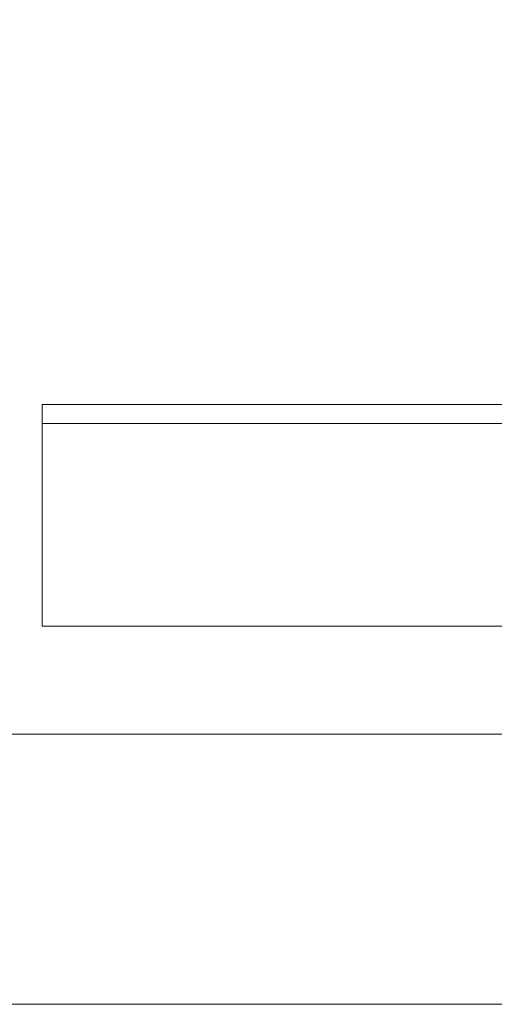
# Model space of a CAD drawing. Header units: millimetres. Extents: x 4 to 1188, y 1 to 840.
# Tile 251 of 256: x 894.213 to 894.715, y 493.328 to 494.369. Entities that reach past the tile are written whole.
import ezdxf

# ---------------------------------------------------------------- set-up
doc = ezdxf.new("R2010")
doc.units = ezdxf.units.MM
doc.layers.add('1', color=7, linetype='Continuous')
doc.styles.add('Arial Unicode MS', font='Arial Unicode MS')
doc.dimstyles.get("Standard").update_dxf_attribs({"dimtxt": 0.18, "dimasz": 0.18, "dimexe": 0.18, "dimexo": 0.0625, "dimgap": 0.09, "dimtad": 0, "dimtih": 1, "dimtoh": 1, "dimdec": 4, "dimzin": 0, "dimdsep": 46, "dimtxsty": 'Standard', "dimcen": 0.09, "dimadec": 0, "dimazin": 0, "dimtfac": 1, "dimtdec": 4, "dimtofl": 0, "dimtmove": 0, "dimatfit": 3, "dimfxl": 0, "dimtolj": 1, "dimtzin": 0, "dimarcsym": 0})

# ---------------------------------------------------------------- blocks, each defined once
blk = doc.blocks.new('_U18')
at = {"layer": '1', "color": 18, "lineweight": 35}
for p, q in [((919.3673, 499.3819), (938.1657, 499.3819)), ((936.1657, 499.3819), (936.1657, 485.8009)), ((891.0282, 485.8009), (938.1657, 485.8009))]:
    blk.add_line(p, q, dxfattribs=at)
at = {"layer": '1', "color": 18, "lineweight": 70}
for points in [[(936.1657, 499.3819), (936.9416, 495.8819), (935.3897, 495.8819)], [(936.1657, 485.8009), (935.3897, 489.3009), (936.9416, 489.3009)]]:
    blk.add_solid(points, dxfattribs=at)
at = {"layer": '1', "color": 18, "linetype": 'Continuous', "lineweight": 13, "insert": (935.7128, 490.5456), "char_height": 3, "attachment_point": 7, "rotation": 90, "line_spacing_factor": 1.047437, "style": 'Arial Unicode MS'}
blk.add_mtext('\\fArial Unicode MS|b0|i0;\\W1.0000;95', dxfattribs=at)

msp = doc.modelspace()

# ---------------------------------------------------------------- linework, layer by layer
at = {"layer": '1', "color": 154, "linetype": 'Continuous', "lineweight": 13}
for p, q in [((894.2369, 493.9624), (894.2369, 493.7283)), ((894.9093, 493.9624), (894.2369, 493.9624)), ((894.9094, 493.9426), (894.2369, 493.9426)), ((894.2369, 493.7283), (894.2369, 493.9426)), ((894.9094, 493.7283), (894.2369, 493.7283)), ((894.2369, 493.7283), (894.9093, 493.7283)), ((891.7244, 493.614), (895.0959, 493.614)), ((891.7244, 493.3283), (897.3325, 493.3283))]:
    msp.add_line(p, q, dxfattribs=at)

# ---------------------------------------------------------------- dimensions: what is measured, and where the dimension line sits
at = {"layer": '1', "color": 18, "linetype": 'Continuous', "lineweight": 13}
dim = msp.add_linear_dim(base=(936.1657, 499.3819), p1=(879.654, 485.8009), p2=(911.2244, 499.3819), angle=270, dimstyle='Standard', override={"dimtxt": 3, "dimasz": 3.5, "dimexe": 2, "dimexo": 1, "dimgap": 1.5, "dimtad": 1, "dimtih": 0, "dimtoh": 0, "dimdec": 0, "dimlfac": 7, "dimzin": 8, "dimdsep": 44, "dimlunit": 2, "dimtxsty": 'Arial Unicode MS', "dimsah": 1, "dimse1": 0, "dimse2": 0, "dimsd1": 0, "dimsd2": 0, "dimclrd": 18, "dimclre": 18, "dimclrt": 18, "dimtol": 0, "dimtm": -0.1, "dimtfac": 0.666667, "dimtdec": 2, "dimtofl": 1, "dimtmove": 0, "dimtzin": 8, "dimlwd": 35, "dimlwe": 35}, dxfattribs=at)
dim.commit()
dim.dimension.update_dxf_attribs({"geometry": '_U18', "text_midpoint": (936.1657, 492.5914), "dimtype": 160})

doc.saveas('drawing.dxf')
